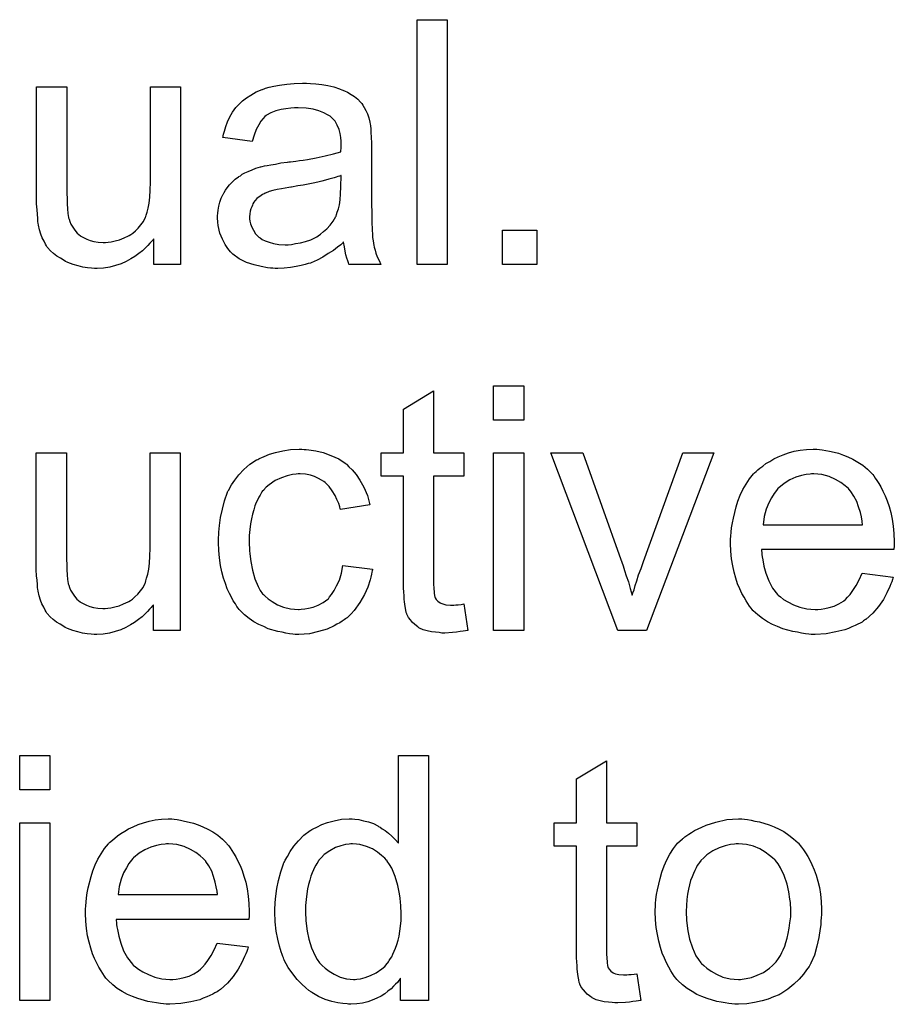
# Model space of a CAD drawing. Extents: x -1.6 to 9, y -2.8 to 5.2.
# Tile 146 of 197: x 6.142 to 6.428, y 1.787 to 2.109. Entities that reach past the tile are written whole.
import ezdxf

# ---------------------------------------------------------------- set-up
doc = ezdxf.new("R2010")
doc.units = 0
doc.layers.add('dfn6-15-57-c_document', color=1, linetype='CONTINUOUS')

msp = doc.modelspace()

# ---------------------------------------------------------------- linework, layer by layer
at = {"layer": 'dfn6-15-57-c_document', "color": 1}
for points in [[(6.281981, 2.02883), (6.272146, 2.02883), (6.272146, 2.108894), (6.281981, 2.108894), (6.281981, 2.02883)], [(6.194743, 2.02883), (6.18595, 2.02883), (6.18595, 2.037276), (6.185834, 2.03716), (6.185603, 2.036813), (6.185256, 2.036351), (6.184677, 2.035772), (6.183983, 2.035078), (6.183173, 2.034152), (6.182247, 2.033342), (6.18109, 2.032417), (6.179818, 2.031491), (6.178429, 2.030681), (6.176925, 2.029871), (6.175305, 2.029062), (6.173454, 2.028483), (6.171603, 2.02802), (6.16952, 2.027673), (6.167438, 2.027557), (6.166628, 2.027557), (6.165587, 2.027673), (6.164314, 2.027789), (6.16281, 2.02802), (6.16119, 2.028367), (6.15957, 2.02883), (6.157835, 2.029524), (6.157603, 2.02964), (6.15714, 2.029871), (6.156331, 2.030334), (6.155405, 2.030913), (6.154248, 2.031607), (6.153207, 2.032417), (6.152165, 2.033342), (6.15124, 2.034384), (6.151124, 2.034499), (6.150893, 2.034962), (6.150546, 2.035541), (6.150083, 2.036466), (6.149504, 2.037508), (6.149041, 2.03878), (6.148579, 2.040169), (6.148231, 2.041673), (6.148231, 2.041789), (6.148116, 2.042251), (6.148, 2.042946), (6.148, 2.043871), (6.147884, 2.045259), (6.147769, 2.046764), (6.147653, 2.048731), (6.147653, 2.050929), (6.147653, 2.086912), (6.157488, 2.086912), (6.157488, 2.054631), (6.157488, 2.054515), (6.157488, 2.054284), (6.157488, 2.053937), (6.157488, 2.053358), (6.157488, 2.052086), (6.157603, 2.050466), (6.157603, 2.048731), (6.157719, 2.046995), (6.157835, 2.045491), (6.158066, 2.044218), (6.158066, 2.044102), (6.158297, 2.04364), (6.158529, 2.042946), (6.158876, 2.04202), (6.159454, 2.041094), (6.160149, 2.040053), (6.160958, 2.039127), (6.162, 2.038202), (6.162115, 2.038086), (6.162578, 2.037855), (6.163157, 2.037508), (6.164082, 2.03716), (6.165124, 2.036698), (6.166396, 2.036351), (6.167785, 2.036119), (6.169405, 2.036004), (6.170215, 2.036004), (6.171024, 2.036119), (6.172066, 2.036235), (6.173338, 2.036582), (6.174727, 2.036929), (6.176231, 2.037508), (6.177735, 2.038202), (6.177966, 2.038318), (6.178429, 2.038665), (6.179123, 2.039127), (6.179933, 2.039822), (6.180859, 2.040747), (6.181784, 2.041789), (6.182594, 2.042946), (6.183289, 2.044334), (6.183404, 2.044565), (6.18352, 2.045028), (6.183751, 2.045954), (6.184099, 2.047226), (6.184446, 2.048846), (6.184677, 2.050813), (6.184793, 2.053127), (6.184908, 2.055788), (6.184908, 2.086912), (6.194743, 2.086912), (6.194743, 2.02883)], [(6.237205, 2.088068), (6.23894, 2.087953), (6.240907, 2.087721), (6.242874, 2.087374), (6.244841, 2.086912), (6.246692, 2.086333), (6.246924, 2.086217), (6.247502, 2.085986), (6.248312, 2.085639), (6.249353, 2.085176), (6.25051, 2.084482), (6.251667, 2.083788), (6.252709, 2.082862), (6.253634, 2.081936), (6.25375, 2.081821), (6.253981, 2.081474), (6.254328, 2.080895), (6.254791, 2.080201), (6.25537, 2.07916), (6.255833, 2.078118), (6.256295, 2.076846), (6.256642, 2.075341), (6.256642, 2.075226), (6.256758, 2.074879), (6.256874, 2.074184), (6.256989, 2.073259), (6.256989, 2.071986), (6.257105, 2.070482), (6.257221, 2.068515), (6.257221, 2.066317), (6.257221, 2.053127), (6.257221, 2.053011), (6.257221, 2.052549), (6.257221, 2.051854), (6.257221, 2.050929), (6.257221, 2.049887), (6.257221, 2.048615), (6.257337, 2.045838), (6.257337, 2.042946), (6.257452, 2.040053), (6.257568, 2.03878), (6.257568, 2.037623), (6.257684, 2.036582), (6.257799, 2.035772), (6.257799, 2.035656), (6.257915, 2.035194), (6.258031, 2.034499), (6.258378, 2.033574), (6.258609, 2.032533), (6.259072, 2.031376), (6.259651, 2.030103), (6.260229, 2.02883), (6.249932, 2.02883), (6.249816, 2.028946), (6.2497, 2.029409), (6.249469, 2.029987), (6.249122, 2.030913), (6.248775, 2.031954), (6.248543, 2.033227), (6.248312, 2.034615), (6.248081, 2.036119), (6.247965, 2.036119), (6.247849, 2.035888), (6.247155, 2.035309), (6.246114, 2.034499), (6.244725, 2.033458), (6.24299, 2.032417), (6.241254, 2.03126), (6.239403, 2.030218), (6.237436, 2.029409), (6.237205, 2.029293), (6.236511, 2.029177), (6.235469, 2.02883), (6.234197, 2.028483), (6.232577, 2.028136), (6.230726, 2.027905), (6.228643, 2.027673), (6.22656, 2.027557), (6.225635, 2.027557), (6.224941, 2.027673), (6.224131, 2.027673), (6.223205, 2.027789), (6.221123, 2.028136), (6.218809, 2.028714), (6.216263, 2.029524), (6.213949, 2.030681), (6.211867, 2.032185), (6.211635, 2.032417), (6.211057, 2.032995), (6.210247, 2.034037), (6.209321, 2.035425), (6.208395, 2.03716), (6.207586, 2.039127), (6.207007, 2.041557), (6.206891, 2.042714), (6.206776, 2.044102), (6.206776, 2.044334), (6.206776, 2.044797), (6.206891, 2.045607), (6.207007, 2.046648), (6.207239, 2.047921), (6.207586, 2.049193), (6.208048, 2.050582), (6.208627, 2.051854), (6.208743, 2.05197), (6.208974, 2.052433), (6.209437, 2.053127), (6.210015, 2.053937), (6.210709, 2.054863), (6.211635, 2.055788), (6.212561, 2.056714), (6.213718, 2.057524), (6.213833, 2.057639), (6.214296, 2.057871), (6.214875, 2.058334), (6.2158, 2.058796), (6.216842, 2.059259), (6.218114, 2.059838), (6.219387, 2.0603), (6.220891, 2.060763), (6.221007, 2.060763), (6.22147, 2.060879), (6.222164, 2.06111), (6.223089, 2.061226), (6.224246, 2.061457), (6.225751, 2.061689), (6.227486, 2.062036), (6.229569, 2.062267), (6.229684, 2.062267), (6.230147, 2.062383), (6.230726, 2.062383), (6.231535, 2.062499), (6.232461, 2.062615), (6.233618, 2.062846), (6.234891, 2.062962), (6.236279, 2.063193), (6.239056, 2.063771), (6.242064, 2.06435), (6.244725, 2.065044), (6.245998, 2.065391), (6.247155, 2.065738), (6.247155, 2.065854), (6.247155, 2.066086), (6.247271, 2.06678), (6.247271, 2.06759), (6.247271, 2.068052), (6.247271, 2.068284), (6.247271, 2.068399), (6.247271, 2.068515), (6.247271, 2.069209), (6.247155, 2.070366), (6.246924, 2.071639), (6.246577, 2.073028), (6.245998, 2.074416), (6.245304, 2.075689), (6.244378, 2.07673), (6.244262, 2.076846), (6.243684, 2.077308), (6.242758, 2.077771), (6.241601, 2.078465), (6.239982, 2.079044), (6.23813, 2.079622), (6.235816, 2.07997), (6.233155, 2.080085), (6.231998, 2.080085), (6.230841, 2.07997), (6.229221, 2.079738), (6.227602, 2.079507), (6.225866, 2.079044), (6.224246, 2.078465), (6.222858, 2.077655), (6.222742, 2.07754), (6.222279, 2.077193), (6.221701, 2.076614), (6.221007, 2.075689), (6.220313, 2.074532), (6.219503, 2.073028), (6.218809, 2.071176), (6.218114, 2.069094), (6.208511, 2.070366), (6.208511, 2.070482), (6.208627, 2.070598), (6.208627, 2.070945), (6.208743, 2.071408), (6.20909, 2.072449), (6.209552, 2.073953), (6.210131, 2.075457), (6.210825, 2.077077), (6.211751, 2.078697), (6.212792, 2.080201), (6.212908, 2.080317), (6.213371, 2.080779), (6.214065, 2.081474), (6.21499, 2.082399), (6.216263, 2.083325), (6.217767, 2.08425), (6.219503, 2.085292), (6.22147, 2.086102), (6.221585, 2.086102), (6.221701, 2.086217), (6.222048, 2.086333), (6.222511, 2.086449), (6.223668, 2.086796), (6.225288, 2.087143), (6.227139, 2.08749), (6.229453, 2.087837), (6.231883, 2.088068), (6.234659, 2.088184), (6.235932, 2.088184), (6.237205, 2.088068)], [(6.247271, 2.057986), (6.247155, 2.057986), (6.247039, 2.057871), (6.246692, 2.057755), (6.246229, 2.057639), (6.245651, 2.057408), (6.244957, 2.057177), (6.244147, 2.056945), (6.243221, 2.056714), (6.24218, 2.056367), (6.240907, 2.056135), (6.239635, 2.055788), (6.23813, 2.055441), (6.236511, 2.055094), (6.234891, 2.054747), (6.23304, 2.054515), (6.231073, 2.054168), (6.230841, 2.054168), (6.230147, 2.054053), (6.22899, 2.053821), (6.227717, 2.05359), (6.226329, 2.053358), (6.224941, 2.053011), (6.223668, 2.052664), (6.222511, 2.052202), (6.222395, 2.052202), (6.222048, 2.05197), (6.221585, 2.051739), (6.221123, 2.051392), (6.219734, 2.050466), (6.218577, 2.049078), (6.218577, 2.048962), (6.218346, 2.048731), (6.21823, 2.048268), (6.217999, 2.047689), (6.217767, 2.046995), (6.217536, 2.046301), (6.21742, 2.045375), (6.217304, 2.04445), (6.217304, 2.044334), (6.217304, 2.043755), (6.21742, 2.043061), (6.217651, 2.042136), (6.217999, 2.041094), (6.218577, 2.040053), (6.219271, 2.038896), (6.220197, 2.037855), (6.220313, 2.037739), (6.220775, 2.037508), (6.22147, 2.037045), (6.222395, 2.036582), (6.223668, 2.036119), (6.225172, 2.035656), (6.226908, 2.035425), (6.22899, 2.035309), (6.229916, 2.035309), (6.231073, 2.035425), (6.232345, 2.035656), (6.233965, 2.035888), (6.235585, 2.036351), (6.23732, 2.036929), (6.239056, 2.037739), (6.239287, 2.037855), (6.23975, 2.038202), (6.24056, 2.03878), (6.241486, 2.03959), (6.242527, 2.040516), (6.243684, 2.041673), (6.24461, 2.043061), (6.245535, 2.044565), (6.245651, 2.044681), (6.245767, 2.045144), (6.245998, 2.045954), (6.246345, 2.046995), (6.246692, 2.048383), (6.246924, 2.050003), (6.247039, 2.05197), (6.247155, 2.054284), (6.247271, 2.057986)], [(6.311253, 2.02883), (6.30003, 2.02883), (6.30003, 2.040053), (6.311253, 2.040053), (6.311253, 2.02883)], [(6.277468, 1.967231), (6.287419, 1.967231), (6.287419, 1.959595), (6.277468, 1.959595), (6.277468, 1.925464), (6.277468, 1.925232), (6.277468, 1.92477), (6.277468, 1.924075), (6.277584, 1.923265), (6.2777, 1.921414), (6.277815, 1.920604), (6.277931, 1.920026), (6.278047, 1.919794), (6.278394, 1.919332), (6.278857, 1.918753), (6.279667, 1.918175), (6.279898, 1.918059), (6.280477, 1.917828), (6.281518, 1.917596), (6.283022, 1.91748), (6.284179, 1.91748), (6.284757, 1.917596), (6.285567, 1.917596), (6.286493, 1.917712), (6.287419, 1.917828), (6.288691, 1.90915), (6.28846, 1.90915), (6.287997, 1.909034), (6.287187, 1.908919), (6.286146, 1.908803), (6.284989, 1.908572), (6.283716, 1.908456), (6.281171, 1.90834), (6.280245, 1.90834), (6.27932, 1.908456), (6.278163, 1.908572), (6.276774, 1.908687), (6.275386, 1.909034), (6.274113, 1.909381), (6.27284, 1.90996), (6.272725, 1.910076), (6.272378, 1.910307), (6.271915, 1.910654), (6.271221, 1.911233), (6.270642, 1.911811), (6.269948, 1.912621), (6.269254, 1.913431), (6.268791, 1.914472), (6.268791, 1.914588), (6.26856, 1.915051), (6.268444, 1.915861), (6.268212, 1.917018), (6.267981, 1.918522), (6.267865, 1.919447), (6.267865, 1.920489), (6.26775, 1.921761), (6.267634, 1.923034), (6.267634, 1.924422), (6.267634, 1.926042), (6.267634, 1.959595), (6.260345, 1.959595), (6.260345, 1.967231), (6.267634, 1.967231), (6.267634, 1.981578), (6.277468, 1.987479), (6.277468, 1.967231)], [(6.306972, 1.977992), (6.297137, 1.977992), (6.297137, 1.989214), (6.306972, 1.989214), (6.306972, 1.977992)], [(6.194627, 1.90915), (6.185834, 1.90915), (6.185834, 1.917596), (6.185718, 1.91748), (6.185487, 1.917133), (6.18514, 1.91667), (6.184561, 1.916092), (6.183867, 1.915398), (6.183057, 1.914472), (6.182132, 1.913662), (6.180975, 1.912737), (6.179702, 1.911811), (6.178314, 1.911001), (6.176809, 1.910191), (6.17519, 1.909381), (6.173338, 1.908803), (6.171487, 1.90834), (6.169405, 1.907993), (6.167322, 1.907877), (6.166512, 1.907877), (6.165471, 1.907993), (6.164198, 1.908109), (6.162694, 1.90834), (6.161074, 1.908687), (6.159454, 1.90915), (6.157719, 1.909844), (6.157488, 1.90996), (6.157025, 1.910191), (6.156215, 1.910654), (6.155289, 1.911233), (6.154132, 1.911927), (6.153091, 1.912737), (6.15205, 1.913662), (6.151124, 1.914704), (6.151008, 1.914819), (6.150777, 1.915282), (6.15043, 1.915861), (6.149967, 1.916786), (6.149389, 1.917828), (6.148926, 1.9191), (6.148463, 1.920489), (6.148116, 1.921993), (6.148116, 1.922108), (6.148, 1.922571), (6.147884, 1.923265), (6.147884, 1.924191), (6.147769, 1.925579), (6.147653, 1.927083), (6.147537, 1.92905), (6.147537, 1.931249), (6.147537, 1.967231), (6.157372, 1.967231), (6.157372, 1.934951), (6.157372, 1.934835), (6.157372, 1.934604), (6.157372, 1.934257), (6.157372, 1.933678), (6.157372, 1.932406), (6.157488, 1.930786), (6.157488, 1.92905), (6.157603, 1.927315), (6.157719, 1.925811), (6.15795, 1.924538), (6.15795, 1.924422), (6.158182, 1.92396), (6.158413, 1.923265), (6.15876, 1.92234), (6.159339, 1.921414), (6.160033, 1.920373), (6.160843, 1.919447), (6.161884, 1.918522), (6.162, 1.918406), (6.162463, 1.918175), (6.163041, 1.917828), (6.163967, 1.91748), (6.165008, 1.917018), (6.166281, 1.91667), (6.167669, 1.916439), (6.169289, 1.916323), (6.170099, 1.916323), (6.170909, 1.916439), (6.17195, 1.916555), (6.173223, 1.916902), (6.174611, 1.917249), (6.176115, 1.917828), (6.177619, 1.918522), (6.177851, 1.918637), (6.178314, 1.918985), (6.179008, 1.919447), (6.179818, 1.920141), (6.180743, 1.921067), (6.181669, 1.922108), (6.182479, 1.923265), (6.183173, 1.924654), (6.183289, 1.924885), (6.183404, 1.925348), (6.183636, 1.926274), (6.183983, 1.927546), (6.18433, 1.929166), (6.184561, 1.931133), (6.184677, 1.933447), (6.184793, 1.936108), (6.184793, 1.967231), (6.194627, 1.967231), (6.194627, 1.90915)], [(6.235122, 1.968388), (6.235816, 1.968388), (6.236742, 1.968273), (6.23894, 1.967926), (6.24137, 1.967347), (6.243915, 1.966421), (6.246461, 1.965264), (6.248891, 1.963645), (6.249006, 1.963645), (6.249122, 1.963413), (6.249816, 1.962719), (6.250857, 1.961678), (6.25213, 1.960174), (6.253403, 1.958322), (6.254676, 1.956008), (6.255833, 1.953347), (6.256642, 1.950224), (6.247039, 1.948719), (6.247039, 1.948835), (6.246924, 1.948951), (6.246808, 1.949645), (6.246461, 1.950686), (6.245882, 1.951959), (6.245304, 1.953347), (6.244378, 1.954851), (6.243337, 1.95624), (6.24218, 1.957397), (6.242064, 1.957513), (6.241601, 1.95786), (6.240792, 1.958322), (6.239866, 1.958901), (6.238593, 1.959479), (6.237205, 1.959942), (6.235585, 1.960289), (6.23385, 1.960405), (6.233155, 1.960405), (6.232577, 1.960289), (6.231304, 1.960174), (6.229569, 1.959711), (6.227717, 1.959132), (6.225635, 1.958207), (6.223668, 1.956818), (6.222742, 1.956008), (6.221817, 1.955083), (6.221817, 1.954967), (6.221585, 1.954851), (6.221354, 1.954504), (6.221123, 1.954042), (6.220775, 1.953463), (6.220313, 1.952769), (6.219966, 1.951959), (6.219503, 1.951033), (6.21904, 1.949876), (6.218693, 1.948604), (6.21823, 1.947215), (6.217883, 1.945711), (6.217651, 1.944091), (6.21742, 1.94224), (6.217189, 1.940273), (6.217189, 1.938191), (6.217189, 1.938075), (6.217189, 1.937728), (6.217189, 1.937034), (6.217304, 1.93634), (6.217304, 1.935298), (6.21742, 1.934257), (6.217767, 1.931711), (6.21823, 1.928935), (6.21904, 1.926042), (6.220081, 1.923497), (6.220775, 1.922224), (6.221585, 1.921183), (6.221817, 1.920951), (6.222395, 1.920373), (6.223436, 1.919563), (6.224709, 1.918637), (6.226445, 1.917596), (6.228412, 1.916786), (6.230726, 1.916208), (6.231998, 1.916092), (6.233271, 1.915976), (6.233502, 1.915976), (6.234197, 1.916092), (6.235354, 1.916208), (6.236626, 1.916439), (6.23813, 1.916786), (6.23975, 1.91748), (6.24137, 1.91829), (6.242874, 1.919447), (6.243105, 1.919563), (6.243453, 1.920141), (6.244147, 1.920951), (6.244957, 1.922224), (6.245767, 1.923728), (6.246692, 1.925579), (6.247386, 1.927893), (6.247849, 1.930439), (6.257568, 1.929166), (6.257568, 1.92905), (6.257452, 1.928703), (6.257337, 1.928241), (6.257221, 1.927546), (6.256989, 1.926621), (6.256758, 1.925695), (6.255948, 1.923381), (6.254907, 1.920951), (6.253403, 1.91829), (6.251552, 1.915745), (6.25051, 1.914588), (6.249353, 1.913431), (6.249238, 1.913315), (6.249006, 1.913199), (6.248659, 1.912968), (6.248196, 1.912621), (6.247618, 1.912158), (6.246808, 1.911695), (6.245882, 1.911233), (6.244957, 1.910654), (6.242643, 1.909613), (6.239866, 1.908803), (6.236858, 1.908109), (6.235122, 1.907993), (6.233387, 1.907877), (6.23223, 1.907877), (6.23142, 1.907993), (6.230378, 1.908109), (6.229221, 1.90834), (6.227949, 1.908572), (6.22656, 1.908803), (6.223436, 1.909728), (6.221932, 1.910423), (6.220313, 1.911117), (6.218693, 1.912043), (6.217189, 1.913084), (6.215685, 1.914241), (6.214296, 1.915629), (6.214181, 1.915745), (6.213949, 1.915976), (6.213602, 1.916439), (6.213139, 1.917018), (6.212676, 1.917828), (6.211982, 1.918869), (6.211404, 1.920026), (6.210709, 1.921299), (6.210015, 1.922803), (6.209437, 1.924538), (6.208743, 1.926274), (6.20828, 1.928356), (6.207817, 1.930439), (6.20747, 1.932869), (6.207239, 1.935298), (6.207123, 1.937959), (6.207123, 1.938075), (6.207123, 1.938422), (6.207123, 1.938885), (6.207123, 1.939579), (6.207239, 1.940389), (6.207239, 1.941315), (6.207354, 1.942356), (6.20747, 1.943513), (6.207817, 1.946058), (6.208395, 1.948835), (6.20909, 1.951612), (6.210131, 1.954389), (6.210131, 1.954504), (6.210247, 1.954736), (6.210478, 1.955083), (6.210709, 1.955546), (6.211404, 1.956818), (6.212445, 1.958322), (6.213833, 1.960058), (6.215453, 1.961793), (6.21742, 1.963529), (6.219618, 1.964917), (6.219734, 1.964917), (6.219966, 1.965033), (6.220313, 1.965264), (6.220775, 1.965496), (6.221354, 1.965727), (6.222048, 1.966074), (6.223784, 1.966769), (6.225751, 1.967347), (6.22818, 1.967926), (6.230726, 1.968388), (6.233502, 1.968504), (6.234428, 1.968504), (6.235122, 1.968388)], [(6.306972, 1.90915), (6.297137, 1.90915), (6.297137, 1.967231), (6.306972, 1.967231), (6.306972, 1.90915)], [(6.34712, 1.90915), (6.337748, 1.90915), (6.315881, 1.967231), (6.326294, 1.967231), (6.338789, 1.932406), (6.338789, 1.93229), (6.338905, 1.932174), (6.339021, 1.931827), (6.339136, 1.93148), (6.339484, 1.930323), (6.339946, 1.928819), (6.340525, 1.927083), (6.341219, 1.925117), (6.341798, 1.922918), (6.342492, 1.92072), (6.342608, 1.920951), (6.342723, 1.92153), (6.34307, 1.922456), (6.343417, 1.923844), (6.343996, 1.925348), (6.344574, 1.927315), (6.345384, 1.929398), (6.346194, 1.931711), (6.359037, 1.967231), (6.369218, 1.967231), (6.34712, 1.90915)], [(6.403697, 1.968388), (6.404623, 1.968273), (6.40578, 1.968041), (6.407052, 1.96781), (6.408556, 1.967463), (6.409945, 1.967116), (6.411565, 1.966537), (6.413069, 1.965959), (6.414689, 1.965149), (6.416308, 1.964223), (6.417928, 1.963182), (6.419432, 1.961909), (6.420821, 1.960521), (6.420936, 1.960405), (6.421168, 1.960174), (6.421515, 1.959711), (6.421978, 1.959017), (6.422556, 1.958207), (6.423135, 1.957281), (6.423829, 1.956124), (6.424523, 1.954736), (6.425217, 1.953232), (6.425912, 1.951612), (6.42649, 1.949761), (6.427069, 1.947794), (6.427531, 1.945595), (6.427878, 1.943282), (6.42811, 1.940852), (6.428225, 1.938191), (6.428225, 1.938075), (6.428225, 1.937612), (6.428225, 1.936802), (6.42811, 1.935645), (6.384722, 1.935645), (6.384722, 1.93553), (6.384722, 1.935182), (6.384838, 1.93472), (6.384838, 1.934025), (6.384954, 1.933216), (6.385185, 1.93229), (6.385532, 1.930207), (6.386226, 1.927893), (6.387152, 1.925348), (6.388425, 1.923034), (6.390044, 1.920951), (6.39016, 1.920951), (6.390276, 1.92072), (6.39097, 1.920141), (6.392011, 1.919332), (6.3934, 1.918522), (6.395251, 1.917596), (6.397334, 1.916786), (6.399648, 1.916208), (6.40092, 1.916092), (6.402309, 1.915976), (6.403234, 1.915976), (6.404276, 1.916092), (6.405548, 1.916323), (6.406937, 1.91667), (6.408556, 1.917133), (6.410061, 1.917828), (6.411565, 1.918753), (6.41168, 1.918869), (6.412259, 1.919332), (6.412953, 1.920026), (6.413763, 1.920951), (6.414689, 1.922224), (6.41573, 1.923844), (6.416771, 1.925695), (6.417697, 1.927893), (6.427878, 1.926621), (6.427878, 1.926505), (6.427763, 1.926274), (6.427647, 1.925811), (6.427416, 1.925117), (6.427069, 1.924422), (6.426721, 1.923497), (6.425796, 1.92153), (6.424639, 1.919332), (6.423019, 1.917018), (6.421168, 1.914819), (6.418854, 1.912737), (6.418738, 1.912737), (6.418507, 1.912505), (6.41816, 1.912274), (6.417697, 1.911927), (6.417003, 1.91158), (6.416308, 1.911233), (6.415383, 1.91077), (6.414342, 1.910307), (6.413185, 1.909844), (6.412028, 1.909381), (6.409135, 1.908687), (6.405895, 1.908109), (6.402309, 1.907877), (6.401036, 1.907877), (6.400226, 1.907993), (6.399185, 1.908109), (6.397912, 1.90834), (6.396524, 1.908572), (6.39502, 1.908803), (6.39178, 1.909728), (6.390044, 1.910423), (6.388425, 1.911117), (6.386689, 1.912043), (6.385069, 1.913084), (6.383565, 1.914241), (6.382061, 1.915629), (6.381945, 1.915745), (6.381714, 1.915976), (6.381367, 1.916439), (6.380904, 1.917133), (6.380326, 1.917943), (6.379747, 1.918869), (6.379053, 1.920026), (6.378359, 1.921299), (6.377665, 1.922803), (6.37697, 1.924422), (6.376392, 1.926274), (6.375813, 1.928241), (6.375351, 1.930323), (6.375003, 1.932637), (6.374772, 1.935067), (6.374656, 1.937612), (6.374656, 1.937728), (6.374656, 1.938306), (6.374656, 1.939001), (6.374772, 1.940042), (6.374888, 1.941315), (6.375003, 1.942703), (6.375235, 1.944323), (6.375582, 1.945943), (6.376508, 1.949645), (6.377086, 1.951496), (6.37778, 1.953463), (6.378706, 1.955314), (6.379747, 1.95705), (6.380904, 1.958785), (6.382177, 1.960405), (6.382293, 1.960521), (6.382524, 1.960752), (6.382987, 1.961099), (6.383565, 1.961678), (6.38426, 1.962256), (6.385185, 1.96295), (6.386226, 1.96376), (6.387499, 1.964455), (6.388772, 1.965264), (6.390276, 1.965959), (6.391896, 1.966653), (6.393631, 1.967231), (6.395482, 1.96781), (6.397449, 1.968157), (6.399532, 1.968388), (6.40173, 1.968504), (6.402887, 1.968504), (6.403697, 1.968388)], [(6.401846, 1.960405), (6.401152, 1.960405), (6.400689, 1.960289), (6.399416, 1.960174), (6.397912, 1.959827), (6.396061, 1.959248), (6.394094, 1.958438), (6.392243, 1.957281), (6.390392, 1.955777), (6.39016, 1.955546), (6.389697, 1.954967), (6.388887, 1.953926), (6.388078, 1.952537), (6.387152, 1.950918), (6.386342, 1.948835), (6.385648, 1.946405), (6.385301, 1.943744), (6.417812, 1.943744), (6.417812, 1.94386), (6.417812, 1.944091), (6.417697, 1.944438), (6.417697, 1.944901), (6.417465, 1.94629), (6.417118, 1.947794), (6.41654, 1.949645), (6.415961, 1.95138), (6.415036, 1.953116), (6.413994, 1.95462), (6.413994, 1.954736), (6.413763, 1.954851), (6.413185, 1.955546), (6.412143, 1.956471), (6.410755, 1.957513), (6.409019, 1.958554), (6.406937, 1.959479), (6.404507, 1.960174), (6.403234, 1.960289), (6.401846, 1.960405)], [(6.151934, 1.857039), (6.142099, 1.857039), (6.142099, 1.868262), (6.151934, 1.868262), (6.151934, 1.857039)], [(6.275849, 1.788197), (6.266708, 1.788197), (6.266708, 1.795486), (6.266593, 1.795371), (6.266477, 1.795139), (6.26613, 1.794676), (6.265667, 1.794098), (6.265088, 1.793519), (6.264394, 1.792825), (6.263584, 1.792015), (6.262543, 1.791205), (6.261502, 1.790396), (6.260345, 1.789586), (6.258956, 1.788891), (6.257452, 1.788313), (6.255948, 1.787734), (6.254213, 1.787272), (6.252361, 1.78704), (6.250395, 1.786925), (6.2497, 1.786925), (6.249238, 1.78704), (6.247849, 1.787156), (6.246229, 1.787387), (6.244262, 1.78785), (6.242064, 1.788544), (6.239866, 1.78947), (6.237668, 1.790743), (6.237552, 1.790743), (6.237436, 1.790974), (6.236742, 1.791437), (6.235701, 1.792362), (6.234428, 1.793519), (6.232924, 1.795024), (6.23142, 1.796875), (6.229916, 1.798957), (6.228643, 1.801387), (6.228643, 1.801503), (6.228527, 1.801734), (6.228412, 1.802081), (6.22818, 1.802544), (6.227949, 1.803238), (6.227602, 1.804048), (6.22737, 1.804858), (6.227139, 1.805899), (6.22656, 1.808213), (6.225982, 1.810874), (6.225635, 1.813883), (6.225519, 1.817122), (6.225519, 1.817238), (6.225519, 1.817469), (6.225519, 1.817932), (6.225519, 1.818626), (6.225635, 1.819321), (6.225635, 1.820246), (6.225866, 1.822329), (6.226213, 1.824758), (6.226792, 1.827419), (6.227486, 1.830196), (6.228412, 1.832857), (6.228412, 1.832973), (6.228527, 1.833205), (6.228759, 1.833552), (6.22899, 1.834014), (6.229684, 1.835287), (6.23061, 1.836907), (6.231767, 1.838642), (6.233271, 1.840378), (6.235007, 1.842229), (6.237089, 1.843733), (6.237205, 1.843733), (6.23732, 1.843849), (6.237668, 1.84408), (6.23813, 1.844312), (6.239287, 1.84489), (6.240907, 1.8457), (6.242758, 1.846394), (6.244957, 1.846973), (6.247386, 1.847436), (6.249932, 1.847551), (6.250857, 1.847551), (6.251783, 1.847436), (6.253056, 1.84732), (6.25456, 1.846973), (6.25618, 1.846626), (6.257799, 1.846047), (6.259303, 1.845237), (6.259535, 1.845122), (6.259998, 1.84489), (6.260692, 1.844312), (6.261618, 1.843733), (6.262775, 1.842923), (6.263816, 1.841882), (6.264973, 1.840841), (6.266014, 1.839568), (6.266014, 1.868262), (6.275849, 1.868262), (6.275849, 1.788197)], [(6.334046, 1.846279), (6.343996, 1.846279), (6.343996, 1.838642), (6.334046, 1.838642), (6.334046, 1.804511), (6.334046, 1.80428), (6.334046, 1.803817), (6.334046, 1.803122), (6.334161, 1.802313), (6.334277, 1.800461), (6.334393, 1.799651), (6.334508, 1.799073), (6.334624, 1.798842), (6.334971, 1.798379), (6.335434, 1.7978), (6.336244, 1.797222), (6.336475, 1.797106), (6.337054, 1.796875), (6.338095, 1.796643), (6.339599, 1.796528), (6.340756, 1.796528), (6.341335, 1.796643), (6.342145, 1.796643), (6.34307, 1.796759), (6.343996, 1.796875), (6.345269, 1.788197), (6.345037, 1.788197), (6.344574, 1.788082), (6.343765, 1.787966), (6.342723, 1.78785), (6.341566, 1.787619), (6.340293, 1.787503), (6.337748, 1.787387), (6.336823, 1.787387), (6.335897, 1.787503), (6.33474, 1.787619), (6.333351, 1.787734), (6.331963, 1.788082), (6.33069, 1.788429), (6.329418, 1.789007), (6.329302, 1.789123), (6.328955, 1.789354), (6.328492, 1.789701), (6.327798, 1.79028), (6.327219, 1.790858), (6.326525, 1.791668), (6.325831, 1.792478), (6.325368, 1.793519), (6.325368, 1.793635), (6.325137, 1.794098), (6.325021, 1.794908), (6.32479, 1.796065), (6.324558, 1.797569), (6.324443, 1.798495), (6.324443, 1.799536), (6.324327, 1.800809), (6.324211, 1.802081), (6.324211, 1.80347), (6.324211, 1.805089), (6.324211, 1.838642), (6.316922, 1.838642), (6.316922, 1.846279), (6.324211, 1.846279), (6.324211, 1.860625), (6.334046, 1.866526), (6.334046, 1.846279)], [(6.151934, 1.788197), (6.142099, 1.788197), (6.142099, 1.846279), (6.151934, 1.846279), (6.151934, 1.788197)], [(6.19266, 1.847436), (6.193586, 1.84732), (6.194743, 1.847089), (6.196016, 1.846857), (6.19752, 1.84651), (6.198908, 1.846163), (6.200528, 1.845584), (6.202032, 1.845006), (6.203652, 1.844196), (6.205272, 1.84327), (6.206891, 1.842229), (6.208395, 1.840956), (6.209784, 1.839568), (6.2099, 1.839452), (6.210131, 1.839221), (6.210478, 1.838758), (6.210941, 1.838064), (6.211519, 1.837254), (6.212098, 1.836328), (6.212792, 1.835171), (6.213486, 1.833783), (6.214181, 1.832279), (6.214875, 1.830659), (6.215453, 1.828808), (6.216032, 1.826841), (6.216494, 1.824643), (6.216842, 1.822329), (6.217073, 1.819899), (6.217189, 1.817238), (6.217189, 1.817122), (6.217189, 1.816659), (6.217189, 1.81585), (6.217073, 1.814693), (6.173685, 1.814693), (6.173685, 1.814577), (6.173685, 1.81423), (6.173801, 1.813767), (6.173801, 1.813073), (6.173917, 1.812263), (6.174148, 1.811337), (6.174495, 1.809255), (6.17519, 1.806941), (6.176115, 1.804395), (6.177388, 1.802081), (6.179008, 1.799999), (6.179123, 1.799999), (6.179239, 1.799767), (6.179933, 1.799189), (6.180975, 1.798379), (6.182363, 1.797569), (6.184214, 1.796643), (6.186297, 1.795833), (6.188611, 1.795255), (6.189883, 1.795139), (6.191272, 1.795024), (6.192198, 1.795024), (6.193239, 1.795139), (6.194511, 1.795371), (6.1959, 1.795718), (6.19752, 1.79618), (6.199024, 1.796875), (6.200528, 1.7978), (6.200644, 1.797916), (6.201222, 1.798379), (6.201916, 1.799073), (6.202726, 1.799999), (6.203652, 1.801271), (6.204693, 1.802891), (6.205734, 1.804742), (6.20666, 1.806941), (6.216842, 1.805668), (6.216842, 1.805552), (6.216726, 1.805321), (6.21661, 1.804858), (6.216379, 1.804164), (6.216032, 1.80347), (6.215685, 1.802544), (6.214759, 1.800577), (6.213602, 1.798379), (6.211982, 1.796065), (6.210131, 1.793867), (6.207817, 1.791784), (6.207701, 1.791784), (6.20747, 1.791553), (6.207123, 1.791321), (6.20666, 1.790974), (6.205966, 1.790627), (6.205272, 1.79028), (6.204346, 1.789817), (6.203305, 1.789354), (6.202148, 1.788891), (6.200991, 1.788429), (6.198098, 1.787734), (6.194859, 1.787156), (6.191272, 1.786925), (6.189999, 1.786925), (6.189189, 1.78704), (6.188148, 1.787156), (6.186875, 1.787387), (6.185487, 1.787619), (6.183983, 1.78785), (6.180743, 1.788776), (6.179008, 1.78947), (6.177388, 1.790164), (6.175652, 1.79109), (6.174033, 1.792131), (6.172529, 1.793288), (6.171024, 1.794676), (6.170909, 1.794792), (6.170677, 1.795024), (6.17033, 1.795486), (6.169867, 1.79618), (6.169289, 1.79699), (6.16871, 1.797916), (6.168016, 1.799073), (6.167322, 1.800346), (6.166628, 1.80185), (6.165934, 1.80347), (6.165355, 1.805321), (6.164777, 1.807288), (6.164314, 1.80937), (6.163967, 1.811684), (6.163735, 1.814114), (6.16362, 1.816659), (6.16362, 1.816775), (6.16362, 1.817354), (6.16362, 1.818048), (6.163735, 1.819089), (6.163851, 1.820362), (6.163967, 1.82175), (6.164198, 1.82337), (6.164545, 1.82499), (6.165471, 1.828692), (6.166049, 1.830543), (6.166743, 1.83251), (6.167669, 1.834361), (6.16871, 1.836097), (6.169867, 1.837832), (6.17114, 1.839452), (6.171256, 1.839568), (6.171487, 1.839799), (6.17195, 1.840147), (6.172529, 1.840725), (6.173223, 1.841303), (6.174148, 1.841998), (6.17519, 1.842808), (6.176462, 1.843502), (6.177735, 1.844312), (6.179239, 1.845006), (6.180859, 1.8457), (6.182594, 1.846279), (6.184446, 1.846857), (6.186413, 1.847204), (6.188495, 1.847436), (6.190693, 1.847551), (6.19185, 1.847551), (6.19266, 1.847436)], [(6.379169, 1.847436), (6.38021, 1.84732), (6.381367, 1.847089), (6.38264, 1.846857), (6.384144, 1.846626), (6.387268, 1.845584), (6.388887, 1.845006), (6.390507, 1.844196), (6.392127, 1.843386), (6.393747, 1.842229), (6.395251, 1.841072), (6.396755, 1.839684), (6.396871, 1.839568), (6.397102, 1.839337), (6.397449, 1.838874), (6.397912, 1.838295), (6.398491, 1.837485), (6.399185, 1.836444), (6.399879, 1.835287), (6.400573, 1.834014), (6.401267, 1.832626), (6.401962, 1.83089), (6.402656, 1.829155), (6.403234, 1.827188), (6.403697, 1.825105), (6.404044, 1.822907), (6.404276, 1.820593), (6.404391, 1.818048), (6.404391, 1.817932), (6.404391, 1.817585), (6.404391, 1.817006), (6.404391, 1.816197), (6.404276, 1.815271), (6.40416, 1.814114), (6.40416, 1.812957), (6.403928, 1.811684), (6.403581, 1.808792), (6.402887, 1.805899), (6.402077, 1.803007), (6.40092, 1.800346), (6.40092, 1.80023), (6.400805, 1.800114), (6.400573, 1.799767), (6.400342, 1.799304), (6.399532, 1.798147), (6.398491, 1.796759), (6.397102, 1.795139), (6.395367, 1.793519), (6.3934, 1.7919), (6.391086, 1.790396), (6.39097, 1.790396), (6.390854, 1.79028), (6.390507, 1.790048), (6.389929, 1.789817), (6.38935, 1.789586), (6.388656, 1.789354), (6.386921, 1.78866), (6.384954, 1.788082), (6.382524, 1.787503), (6.379979, 1.78704), (6.377202, 1.786925), (6.376045, 1.786925), (6.375119, 1.78704), (6.374078, 1.787156), (6.372921, 1.787387), (6.371533, 1.787619), (6.370144, 1.78785), (6.36702, 1.788776), (6.365285, 1.78947), (6.363665, 1.790164), (6.362045, 1.79109), (6.360425, 1.792131), (6.358921, 1.793288), (6.357417, 1.794676), (6.357301, 1.794792), (6.35707, 1.795024), (6.356723, 1.795486), (6.35626, 1.79618), (6.355682, 1.79699), (6.355103, 1.797916), (6.354409, 1.799073), (6.353715, 1.800461), (6.35302, 1.801966), (6.352326, 1.803701), (6.351748, 1.805552), (6.351169, 1.807519), (6.350707, 1.809717), (6.350359, 1.812031), (6.350128, 1.814577), (6.350012, 1.817238), (6.350012, 1.817469), (6.350012, 1.817932), (6.350128, 1.818742), (6.350128, 1.819899), (6.350244, 1.821172), (6.350475, 1.822792), (6.350707, 1.824411), (6.351169, 1.826263), (6.351632, 1.828114), (6.352211, 1.830081), (6.352905, 1.832163), (6.35383, 1.83413), (6.354756, 1.835981), (6.356029, 1.837832), (6.357301, 1.839568), (6.358921, 1.841072), (6.359037, 1.841188), (6.359268, 1.841303), (6.359731, 1.841651), (6.36031, 1.842113), (6.361004, 1.842576), (6.361929, 1.843155), (6.362855, 1.843733), (6.364012, 1.844312), (6.365285, 1.84489), (6.366673, 1.845469), (6.369797, 1.84651), (6.373384, 1.84732), (6.375235, 1.847436), (6.377202, 1.847551), (6.378359, 1.847551), (6.379169, 1.847436)], [(6.190809, 1.839452), (6.190115, 1.839452), (6.189652, 1.839337), (6.188379, 1.839221), (6.186875, 1.838874), (6.185024, 1.838295), (6.183057, 1.837485), (6.181206, 1.836328), (6.179355, 1.834824), (6.179123, 1.834593), (6.178661, 1.834014), (6.177851, 1.832973), (6.177041, 1.831585), (6.176115, 1.829965), (6.175305, 1.827882), (6.174611, 1.825453), (6.174264, 1.822792), (6.206776, 1.822792), (6.206776, 1.822907), (6.206776, 1.823139), (6.20666, 1.823486), (6.20666, 1.823948), (6.206429, 1.825337), (6.206082, 1.826841), (6.205503, 1.828692), (6.204925, 1.830428), (6.203999, 1.832163), (6.202958, 1.833667), (6.202958, 1.833783), (6.202726, 1.833899), (6.202148, 1.834593), (6.201106, 1.835518), (6.199718, 1.83656), (6.197983, 1.837601), (6.1959, 1.838527), (6.19347, 1.839221), (6.192198, 1.839337), (6.190809, 1.839452)], [(6.250973, 1.839452), (6.250395, 1.839452), (6.249932, 1.839337), (6.248659, 1.839221), (6.247155, 1.838758), (6.245419, 1.83818), (6.243568, 1.837138), (6.241717, 1.835866), (6.240792, 1.83494), (6.239982, 1.834014), (6.239982, 1.833899), (6.23975, 1.833783), (6.239635, 1.833436), (6.239287, 1.832973), (6.23894, 1.832395), (6.238593, 1.8317), (6.238246, 1.83089), (6.237783, 1.829965), (6.23732, 1.828808), (6.236973, 1.827535), (6.236626, 1.826147), (6.236279, 1.824643), (6.236048, 1.823023), (6.235816, 1.821172), (6.235585, 1.819205), (6.235585, 1.817122), (6.235585, 1.817006), (6.235585, 1.816659), (6.235585, 1.816081), (6.235701, 1.815271), (6.235701, 1.814345), (6.235816, 1.813304), (6.236163, 1.810874), (6.236742, 1.808213), (6.237552, 1.805437), (6.238709, 1.802775), (6.239403, 1.801618), (6.240213, 1.800461), (6.240329, 1.800461), (6.240444, 1.80023), (6.241023, 1.799651), (6.242064, 1.798726), (6.243337, 1.7978), (6.244957, 1.796759), (6.246924, 1.795833), (6.249006, 1.795255), (6.250163, 1.795139), (6.25132, 1.795024), (6.251899, 1.795024), (6.252361, 1.795139), (6.253634, 1.795255), (6.255138, 1.795718), (6.256874, 1.796296), (6.258725, 1.797222), (6.260576, 1.798495), (6.261502, 1.799304), (6.262312, 1.80023), (6.262312, 1.800346), (6.262543, 1.800461), (6.262775, 1.800809), (6.263006, 1.801271), (6.263353, 1.80185), (6.263816, 1.802428), (6.264163, 1.803354), (6.264626, 1.80428), (6.265088, 1.805321), (6.265436, 1.806478), (6.265898, 1.807866), (6.266245, 1.809255), (6.266477, 1.810874), (6.266708, 1.812494), (6.26694, 1.814345), (6.26694, 1.816312), (6.26694, 1.816428), (6.26694, 1.816891), (6.26694, 1.817469), (6.266824, 1.818279), (6.266824, 1.819205), (6.266708, 1.820362), (6.266593, 1.821634), (6.266361, 1.823023), (6.265783, 1.8258), (6.264973, 1.828692), (6.263816, 1.831469), (6.263122, 1.832626), (6.262312, 1.833783), (6.262312, 1.833899), (6.26208, 1.834014), (6.261502, 1.834709), (6.260461, 1.835634), (6.259188, 1.836676), (6.257568, 1.837717), (6.255601, 1.838527), (6.253403, 1.839221), (6.252246, 1.839337), (6.250973, 1.839452)], [(6.377202, 1.839452), (6.376508, 1.839452), (6.375929, 1.839337), (6.374656, 1.839221), (6.372921, 1.838758), (6.370954, 1.838064), (6.368871, 1.837138), (6.366904, 1.83575), (6.365863, 1.834824), (6.364938, 1.833899), (6.364938, 1.833783), (6.364706, 1.833667), (6.364475, 1.83332), (6.364128, 1.832857), (6.363781, 1.832279), (6.363434, 1.831585), (6.362971, 1.830659), (6.362508, 1.829734), (6.362045, 1.828576), (6.361582, 1.827419), (6.361235, 1.826031), (6.360888, 1.824527), (6.360541, 1.822907), (6.36031, 1.821172), (6.360194, 1.819205), (6.360078, 1.817238), (6.360078, 1.817122), (6.360078, 1.816775), (6.360078, 1.816197), (6.360194, 1.815387), (6.360194, 1.814461), (6.36031, 1.81342), (6.360657, 1.81099), (6.361235, 1.808213), (6.362161, 1.805437), (6.363318, 1.802775), (6.364128, 1.801618), (6.364938, 1.800461), (6.365053, 1.800461), (6.365169, 1.80023), (6.365863, 1.799651), (6.366904, 1.798726), (6.368293, 1.7978), (6.370028, 1.796759), (6.372111, 1.795833), (6.374541, 1.795255), (6.375813, 1.795139), (6.377202, 1.795024), (6.377896, 1.795024), (6.378475, 1.795139), (6.379747, 1.795371), (6.381483, 1.795718), (6.383334, 1.796412), (6.385417, 1.797338), (6.387383, 1.798726), (6.388425, 1.799651), (6.38935, 1.800577), (6.389466, 1.800693), (6.389582, 1.800809), (6.389813, 1.801156), (6.39016, 1.801618), (6.390507, 1.802197), (6.39097, 1.802891), (6.391433, 1.803817), (6.391896, 1.804742), (6.392359, 1.805899), (6.392706, 1.807172), (6.393168, 1.80856), (6.393516, 1.810064), (6.393863, 1.8118), (6.394094, 1.813535), (6.394325, 1.815502), (6.394325, 1.817585), (6.394325, 1.817701), (6.394325, 1.818048), (6.394325, 1.818626), (6.39421, 1.819321), (6.39421, 1.820246), (6.394094, 1.821287), (6.393747, 1.823717), (6.393168, 1.826263), (6.392243, 1.829039), (6.39097, 1.831585), (6.390276, 1.832857), (6.38935, 1.833899), (6.38935, 1.834014), (6.389119, 1.83413), (6.388425, 1.834824), (6.387383, 1.835634), (6.385995, 1.836676), (6.38426, 1.837717), (6.382177, 1.838642), (6.379863, 1.839221), (6.37859, 1.839337), (6.377202, 1.839452)]]:
    msp.add_lwpolyline(points, dxfattribs=at)

doc.saveas('drawing.dxf')
